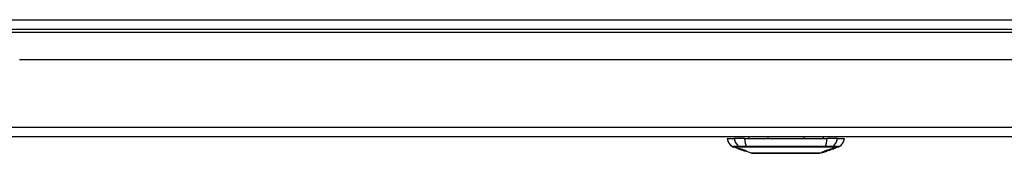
# Model space of a CAD drawing. Header units: inches. Extents: x 25 to 686, y 75 to 315.
# Tile 11 of 256: x 50.47 to 60.7, y 74.87 to 76.26. Entities that reach past the tile are written whole.
import ezdxf

# ---------------------------------------------------------------- set-up
doc = ezdxf.new("R2010")
doc.units = ezdxf.units.IN
doc.header["$MEASUREMENT"] = 0
doc.layers.add('Visible Edges(ANSI)', color=7, linetype='Continuous', lineweight=25)
doc.layers.add('Visible Tangent Edges(ANSI)', color=7, linetype='Continuous', lineweight=25)

msp = doc.modelspace()

# ---------------------------------------------------------------- linework, layer by layer
at = {"layer": 'Visible Edges(ANSI)'}
for p, q in [((25.529, 76.165), (91.331, 76.165)), ((66.387, 75.846), (50.472, 75.846)), ((91.232, 75.046), (25.627, 75.046)), ((57.82, 75.03), (57.892, 75.03)), ((58.001, 75.03), (57.892, 75.03)), ((58.001, 75.03), (58.859, 75.03)), ((58.042, 75.046), (58.042, 75.03)), ((58.242, 75.046), (58.242, 75.03)), ((58.618, 75.046), (58.618, 75.03)), ((58.818, 75.046), (58.818, 75.03)), ((58.967, 75.03), (58.859, 75.03)), ((58.967, 75.03), (59.04, 75.03)), ((57.941, 74.921), (57.879, 74.943)), ((57.941, 74.921), (57.949, 74.919)), ((57.942, 74.922), (57.942, 74.923)), ((57.949, 74.919), (57.95, 74.918)), ((57.985, 74.906), (57.95, 74.918)), ((57.955, 74.92), (57.955, 74.921)), ((57.962, 74.916), (57.962, 74.916)), ((57.979, 74.913), (57.979, 74.914)), ((57.985, 74.906), (57.995, 74.903)), ((58.073, 74.875), (57.995, 74.903)), ((58.002, 74.901), (58.002, 74.902)), ((58.016, 74.9), (58.016, 74.901)), ((58.803, 74.881), (58.787, 74.875)), ((58.825, 74.889), (58.825, 74.889)), ((58.838, 74.893), (58.835, 74.892)), ((58.835, 74.892), (58.835, 74.892)), ((58.839, 74.896), (58.839, 74.902)), ((58.846, 74.897), (58.846, 74.904)), ((58.852, 74.898), (58.848, 74.897)), ((58.852, 74.9), (58.852, 74.906)), ((58.859, 74.9), (58.854, 74.899)), ((58.861, 74.901), (58.861, 74.901)), ((58.863, 74.902), (58.863, 74.903)), ((58.863, 74.902), (58.863, 74.902)), ((58.871, 74.912), (58.871, 74.906)), ((58.875, 74.908), (58.875, 74.913)), ((58.875, 74.907), (58.875, 74.907)), ((58.897, 74.914), (58.887, 74.91)), ((58.892, 74.912), (58.892, 74.912)), ((58.892, 74.912), (58.892, 74.912)), ((58.908, 74.924), (58.908, 74.919)), ((58.912, 74.92), (58.912, 74.925)), ((58.921, 74.922), (58.921, 74.923)), ((58.942, 74.931), (58.942, 74.935)), ((58.98, 74.943), (58.945, 74.931)), ((58.945, 74.935), (58.945, 74.931)), ((58.945, 74.931), (58.945, 74.931))]:
    msp.add_line(p, q, dxfattribs=at)
at = {"layer": 'Visible Edges(ANSI)', "flags": 128}
for points in [[(57.933, 74.925), (57.934, 74.925), (57.935, 74.925), (57.936, 74.924), (57.937, 74.924), (57.939, 74.924), (57.94, 74.923), (57.941, 74.923), (57.942, 74.923), (57.943, 74.922), (57.945, 74.922), (57.946, 74.921), (57.948, 74.921), (57.949, 74.92), (57.951, 74.92), (57.952, 74.919), (57.953, 74.919), (57.954, 74.919), (57.956, 74.918), (57.957, 74.918), (57.958, 74.917), (57.959, 74.917), (57.96, 74.917), (57.962, 74.916), (57.963, 74.916)], [(57.952, 74.918), (57.95, 74.918), (57.949, 74.919), (57.948, 74.919), (57.947, 74.92), (57.946, 74.92), (57.945, 74.92), (57.944, 74.921), (57.943, 74.921), (57.942, 74.921), (57.941, 74.922), (57.94, 74.922), (57.939, 74.922), (57.938, 74.923), (57.937, 74.923), (57.936, 74.923), (57.936, 74.924), (57.935, 74.924), (57.934, 74.924), (57.934, 74.924), (57.933, 74.925), (57.933, 74.925), (57.933, 74.925), (57.933, 74.925), (57.933, 74.925)], [(57.962, 74.916), (57.961, 74.916), (57.96, 74.916), (57.959, 74.917), (57.957, 74.917), (57.956, 74.918), (57.955, 74.918), (57.954, 74.918), (57.953, 74.919), (57.951, 74.919), (57.95, 74.92), (57.949, 74.92), (57.948, 74.92), (57.947, 74.92), (57.947, 74.921), (57.946, 74.921), (57.945, 74.921), (57.945, 74.921), (57.944, 74.921), (57.944, 74.922), (57.943, 74.922), (57.943, 74.922), (57.943, 74.922), (57.942, 74.922), (57.942, 74.922)], [(57.942, 74.922), (57.942, 74.922), (57.942, 74.922), (57.942, 74.922), (57.942, 74.922), (57.942, 74.922), (57.942, 74.922), (57.942, 74.922), (57.942, 74.922), (57.943, 74.921), (57.943, 74.921), (57.943, 74.921), (57.944, 74.921), (57.945, 74.921), (57.945, 74.92), (57.946, 74.92), (57.947, 74.92), (57.947, 74.92), (57.948, 74.919), (57.949, 74.919), (57.949, 74.919), (57.95, 74.919), (57.951, 74.918), (57.951, 74.918), (57.952, 74.918)], [(57.961, 74.917), (57.96, 74.917), (57.959, 74.917), (57.958, 74.918), (57.957, 74.918), (57.956, 74.918), (57.955, 74.919), (57.954, 74.919), (57.954, 74.919), (57.953, 74.92), (57.952, 74.92), (57.951, 74.92), (57.95, 74.921), (57.949, 74.921), (57.948, 74.922), (57.947, 74.922), (57.947, 74.922), (57.946, 74.923), (57.946, 74.923), (57.946, 74.923), (57.946, 74.923), (57.946, 74.923), (57.947, 74.923), (57.947, 74.923), (57.948, 74.923)], [(57.948, 74.923), (57.948, 74.923), (57.949, 74.922), (57.95, 74.922), (57.952, 74.922), (57.953, 74.922), (57.954, 74.921), (57.956, 74.921), (57.957, 74.921), (57.959, 74.92), (57.96, 74.92), (57.962, 74.919), (57.964, 74.919), (57.966, 74.918), (57.967, 74.918), (57.969, 74.917), (57.97, 74.917), (57.972, 74.916), (57.973, 74.916), (57.974, 74.916), (57.976, 74.915), (57.977, 74.915), (57.978, 74.914), (57.979, 74.914), (57.981, 74.913)], [(57.952, 74.918), (57.953, 74.918), (57.953, 74.917), (57.954, 74.917), (57.955, 74.917), (57.956, 74.917), (57.956, 74.917), (57.957, 74.916), (57.958, 74.916), (57.958, 74.916), (57.959, 74.916), (57.959, 74.916), (57.96, 74.915), (57.96, 74.915), (57.96, 74.915), (57.961, 74.915), (57.961, 74.915), (57.962, 74.915), (57.962, 74.915), (57.962, 74.915), (57.963, 74.914), (57.963, 74.914), (57.963, 74.914), (57.964, 74.914), (57.964, 74.914)], [(57.972, 74.911), (57.971, 74.911), (57.97, 74.912), (57.969, 74.912), (57.968, 74.912), (57.967, 74.913), (57.966, 74.913), (57.965, 74.913), (57.964, 74.914), (57.963, 74.914), (57.962, 74.914), (57.961, 74.915), (57.961, 74.915), (57.96, 74.915), (57.959, 74.915), (57.958, 74.916), (57.958, 74.916), (57.957, 74.916), (57.956, 74.916), (57.955, 74.917), (57.955, 74.917), (57.954, 74.917), (57.953, 74.917), (57.952, 74.918), (57.952, 74.918)], [(57.956, 74.92), (57.956, 74.92), (57.955, 74.92), (57.955, 74.92), (57.955, 74.92), (57.955, 74.92), (57.955, 74.92), (57.955, 74.92), (57.955, 74.919), (57.956, 74.919), (57.956, 74.919), (57.956, 74.919), (57.957, 74.919), (57.957, 74.919), (57.958, 74.918), (57.959, 74.918), (57.959, 74.918), (57.96, 74.918), (57.96, 74.918), (57.961, 74.917), (57.961, 74.917), (57.962, 74.917), (57.962, 74.917), (57.963, 74.917), (57.963, 74.916)], [(57.979, 74.913), (57.978, 74.914), (57.977, 74.914), (57.977, 74.914), (57.976, 74.914), (57.975, 74.915), (57.974, 74.915), (57.974, 74.915), (57.973, 74.915), (57.972, 74.916), (57.972, 74.916), (57.971, 74.916), (57.97, 74.916), (57.969, 74.916), (57.969, 74.917), (57.968, 74.917), (57.966, 74.917), (57.965, 74.918), (57.964, 74.918), (57.962, 74.918), (57.961, 74.919), (57.959, 74.919), (57.958, 74.919), (57.957, 74.92), (57.956, 74.92)], [(57.983, 74.91), (57.982, 74.91), (57.981, 74.91), (57.98, 74.911), (57.979, 74.911), (57.978, 74.911), (57.977, 74.912), (57.976, 74.912), (57.974, 74.912), (57.973, 74.913), (57.972, 74.913), (57.971, 74.913), (57.971, 74.913), (57.97, 74.914), (57.969, 74.914), (57.968, 74.914), (57.967, 74.915), (57.967, 74.915), (57.966, 74.915), (57.965, 74.915), (57.964, 74.916), (57.964, 74.916), (57.963, 74.916), (57.962, 74.916), (57.961, 74.917)], [(57.963, 74.916), (57.963, 74.916), (57.963, 74.916), (57.963, 74.916), (57.963, 74.916), (57.963, 74.916), (57.963, 74.916), (57.963, 74.916), (57.963, 74.916), (57.963, 74.916), (57.963, 74.916), (57.963, 74.916), (57.963, 74.916), (57.963, 74.916), (57.963, 74.916), (57.962, 74.916), (57.962, 74.916), (57.962, 74.916), (57.962, 74.916), (57.962, 74.916), (57.962, 74.916), (57.962, 74.916), (57.962, 74.916), (57.962, 74.916), (57.962, 74.916)], [(57.963, 74.916), (57.964, 74.916), (57.965, 74.916), (57.965, 74.916), (57.966, 74.915), (57.967, 74.915), (57.968, 74.915), (57.968, 74.915), (57.969, 74.914), (57.97, 74.914), (57.97, 74.914), (57.971, 74.914), (57.971, 74.914), (57.972, 74.914), (57.972, 74.914), (57.973, 74.913), (57.973, 74.913), (57.973, 74.913), (57.974, 74.913), (57.974, 74.913), (57.974, 74.913), (57.975, 74.913), (57.975, 74.913), (57.976, 74.913), (57.976, 74.912)], [(57.964, 74.914), (57.964, 74.914), (57.965, 74.914), (57.965, 74.914), (57.965, 74.914), (57.966, 74.913), (57.966, 74.913), (57.967, 74.913), (57.967, 74.913), (57.968, 74.913), (57.968, 74.913), (57.969, 74.913), (57.969, 74.913), (57.97, 74.912), (57.97, 74.912), (57.971, 74.912), (57.971, 74.912), (57.972, 74.912), (57.972, 74.912), (57.973, 74.912), (57.974, 74.911), (57.974, 74.911), (57.975, 74.911), (57.975, 74.911), (57.976, 74.911)], [(57.986, 74.907), (57.985, 74.907), (57.985, 74.908), (57.984, 74.908), (57.983, 74.908), (57.983, 74.908), (57.982, 74.908), (57.981, 74.908), (57.981, 74.909), (57.98, 74.909), (57.98, 74.909), (57.979, 74.909), (57.979, 74.909), (57.978, 74.909), (57.978, 74.909), (57.977, 74.91), (57.977, 74.91), (57.976, 74.91), (57.976, 74.91), (57.975, 74.91), (57.974, 74.91), (57.974, 74.911), (57.973, 74.911), (57.972, 74.911), (57.972, 74.911)], [(57.976, 74.912), (57.976, 74.912), (57.977, 74.912), (57.977, 74.912), (57.978, 74.912), (57.978, 74.912), (57.979, 74.912), (57.98, 74.912), (57.98, 74.911), (57.981, 74.911), (57.982, 74.911), (57.982, 74.911), (57.983, 74.911), (57.984, 74.911), (57.984, 74.91), (57.985, 74.91), (57.986, 74.91), (57.987, 74.91), (57.987, 74.91), (57.988, 74.91), (57.989, 74.909), (57.989, 74.909), (57.99, 74.909), (57.991, 74.909), (57.992, 74.909)], [(57.976, 74.911), (57.977, 74.91), (57.977, 74.91), (57.978, 74.91), (57.979, 74.91), (57.98, 74.91), (57.981, 74.909), (57.982, 74.909), (57.983, 74.909), (57.984, 74.908), (57.984, 74.908), (57.985, 74.908), (57.986, 74.908), (57.987, 74.907), (57.987, 74.907), (57.988, 74.907), (57.989, 74.907), (57.989, 74.907), (57.99, 74.906), (57.99, 74.906), (57.991, 74.906), (57.992, 74.906), (57.992, 74.906), (57.993, 74.905), (57.994, 74.905)], [(57.981, 74.913), (57.981, 74.913), (57.981, 74.913), (57.981, 74.913), (57.98, 74.913), (57.98, 74.913), (57.98, 74.913), (57.98, 74.913), (57.98, 74.913), (57.98, 74.913), (57.98, 74.913), (57.98, 74.913), (57.98, 74.913), (57.98, 74.913), (57.98, 74.913), (57.98, 74.913), (57.98, 74.913), (57.979, 74.913), (57.979, 74.913), (57.979, 74.913), (57.979, 74.913), (57.979, 74.913), (57.979, 74.913), (57.979, 74.913), (57.979, 74.913)], [(58.001, 74.905), (58, 74.906), (58, 74.906), (57.999, 74.906), (57.998, 74.906), (57.997, 74.906), (57.996, 74.907), (57.995, 74.907), (57.995, 74.907), (57.994, 74.907), (57.993, 74.907), (57.993, 74.907), (57.992, 74.908), (57.991, 74.908), (57.991, 74.908), (57.99, 74.908), (57.989, 74.908), (57.989, 74.908), (57.988, 74.908), (57.987, 74.909), (57.986, 74.909), (57.985, 74.909), (57.984, 74.909), (57.983, 74.91), (57.983, 74.91)], [(58.01, 74.898), (58.01, 74.898), (58.01, 74.898), (58.01, 74.898), (58.009, 74.898), (58.009, 74.899), (58.008, 74.899), (58.008, 74.899), (58.007, 74.899), (58.006, 74.899), (58.006, 74.899), (58.005, 74.9), (58.003, 74.9), (58.002, 74.901), (58, 74.901), (57.999, 74.902), (57.997, 74.902), (57.995, 74.903), (57.994, 74.903), (57.992, 74.904), (57.991, 74.904), (57.989, 74.905), (57.987, 74.905), (57.986, 74.906), (57.984, 74.907)], [(57.984, 74.907), (57.984, 74.907), (57.984, 74.907), (57.984, 74.907), (57.984, 74.907), (57.984, 74.907), (57.984, 74.907), (57.984, 74.907), (57.984, 74.907), (57.985, 74.907), (57.985, 74.907), (57.985, 74.907), (57.985, 74.907), (57.985, 74.907), (57.985, 74.907), (57.985, 74.907), (57.985, 74.907), (57.985, 74.907), (57.985, 74.907), (57.985, 74.907), (57.985, 74.907), (57.985, 74.907), (57.985, 74.907), (57.985, 74.907), (57.985, 74.907)], [(57.985, 74.907), (57.987, 74.906), (57.988, 74.905), (57.99, 74.905), (57.991, 74.904), (57.993, 74.904), (57.994, 74.903), (57.996, 74.903), (57.997, 74.903), (57.997, 74.902), (57.998, 74.902), (57.998, 74.902), (57.999, 74.902), (57.999, 74.902), (57.999, 74.902), (58, 74.902), (58, 74.902), (58, 74.901), (58.001, 74.901), (58.001, 74.901), (58.001, 74.901), (58.001, 74.901), (58.001, 74.901), (58.002, 74.901), (58.002, 74.901)], [(57.985, 74.906), (57.985, 74.906), (57.985, 74.906), (57.985, 74.906), (57.985, 74.906), (57.985, 74.906), (57.985, 74.906), (57.985, 74.906), (57.985, 74.906), (57.985, 74.906), (57.985, 74.906), (57.985, 74.906), (57.985, 74.906), (57.985, 74.906), (57.985, 74.906), (57.985, 74.906), (57.985, 74.906), (57.985, 74.906), (57.985, 74.906), (57.985, 74.906), (57.985, 74.906), (57.985, 74.906), (57.985, 74.906), (57.985, 74.906), (57.985, 74.906)], [(57.993, 74.905), (57.993, 74.905), (57.992, 74.905), (57.992, 74.905), (57.992, 74.905), (57.991, 74.905), (57.991, 74.906), (57.991, 74.906), (57.99, 74.906), (57.99, 74.906), (57.99, 74.906), (57.99, 74.906), (57.989, 74.906), (57.989, 74.906), (57.989, 74.906), (57.988, 74.906), (57.988, 74.907), (57.988, 74.907), (57.988, 74.907), (57.987, 74.907), (57.987, 74.907), (57.987, 74.907), (57.986, 74.907), (57.986, 74.907), (57.986, 74.907)], [(57.992, 74.909), (57.992, 74.909), (57.993, 74.908), (57.994, 74.908), (57.995, 74.908), (57.996, 74.908), (57.997, 74.907), (57.998, 74.907), (57.999, 74.907), (58, 74.906), (58.001, 74.906), (58.002, 74.906), (58.003, 74.906), (58.003, 74.906), (58.004, 74.905), (58.005, 74.905), (58.005, 74.905), (58.006, 74.905), (58.006, 74.905), (58.007, 74.904), (58.008, 74.904), (58.008, 74.904), (58.009, 74.904), (58.01, 74.904), (58.01, 74.903)], [(58.002, 74.901), (58.002, 74.901), (58.002, 74.901), (58.002, 74.901), (58.002, 74.901), (58.002, 74.901), (58.002, 74.901), (58.002, 74.901), (58.002, 74.901), (58.002, 74.901), (58.002, 74.901), (58.002, 74.901), (58.002, 74.901), (58.002, 74.901), (58.002, 74.901), (58.002, 74.902), (58.002, 74.902), (58.001, 74.902), (58.001, 74.902), (58.001, 74.902), (58, 74.902), (57.999, 74.903), (57.997, 74.903), (57.995, 74.904), (57.993, 74.905)], [(58.023, 74.897), (58.022, 74.897), (58.022, 74.897), (58.021, 74.897), (58.021, 74.897), (58.02, 74.898), (58.019, 74.898), (58.018, 74.898), (58.017, 74.898), (58.016, 74.898), (58.015, 74.899), (58.014, 74.899), (58.012, 74.899), (58.011, 74.9), (58.009, 74.9), (58.007, 74.901), (58.005, 74.902), (58.004, 74.902), (58.002, 74.903), (58.001, 74.903), (57.999, 74.903), (57.998, 74.904), (57.996, 74.904), (57.995, 74.905), (57.994, 74.905)], [(57.994, 74.905), (57.994, 74.905), (57.994, 74.905), (57.994, 74.905), (57.994, 74.905), (57.994, 74.905), (57.994, 74.905), (57.994, 74.905), (57.994, 74.905), (57.994, 74.905), (57.994, 74.905), (57.994, 74.905), (57.994, 74.905), (57.995, 74.905), (57.995, 74.905), (57.995, 74.905), (57.995, 74.905), (57.995, 74.905), (57.995, 74.905), (57.995, 74.905), (57.995, 74.905), (57.995, 74.905), (57.995, 74.905), (57.995, 74.905), (57.995, 74.905)], [(57.994, 74.905), (57.996, 74.904), (57.998, 74.904), (58, 74.903), (58.002, 74.902), (58.003, 74.902), (58.005, 74.901), (58.006, 74.901), (58.007, 74.9), (58.007, 74.9), (58.008, 74.9), (58.008, 74.9), (58.009, 74.9), (58.009, 74.899), (58.009, 74.899), (58.01, 74.899), (58.01, 74.899), (58.01, 74.899), (58.01, 74.899), (58.011, 74.898), (58.011, 74.898), (58.011, 74.898), (58.011, 74.898), (58.011, 74.898), (58.01, 74.898)], [(57.995, 74.905), (57.997, 74.905), (57.998, 74.904), (57.999, 74.904), (58, 74.904), (58.002, 74.903), (58.003, 74.903), (58.004, 74.902), (58.005, 74.902), (58.007, 74.902), (58.008, 74.901), (58.008, 74.901), (58.009, 74.901), (58.01, 74.901), (58.01, 74.901), (58.011, 74.901), (58.011, 74.9), (58.012, 74.9), (58.012, 74.9), (58.013, 74.9), (58.013, 74.9), (58.013, 74.9), (58.014, 74.9), (58.014, 74.9), (58.014, 74.9)], [(58.008, 74.903), (58.008, 74.903), (58.008, 74.903), (58.007, 74.904), (58.007, 74.904), (58.007, 74.904), (58.006, 74.904), (58.006, 74.904), (58.006, 74.904), (58.006, 74.904), (58.005, 74.904), (58.005, 74.904), (58.005, 74.904), (58.004, 74.905), (58.004, 74.905), (58.004, 74.905), (58.003, 74.905), (58.003, 74.905), (58.003, 74.905), (58.002, 74.905), (58.002, 74.905), (58.002, 74.905), (58.002, 74.905), (58.001, 74.905), (58.001, 74.905)], [(58.014, 74.9), (58.015, 74.9), (58.015, 74.9), (58.015, 74.9), (58.015, 74.9), (58.015, 74.9), (58.015, 74.9), (58.015, 74.9), (58.016, 74.9), (58.016, 74.9), (58.016, 74.9), (58.016, 74.9), (58.016, 74.9), (58.016, 74.9), (58.016, 74.9), (58.016, 74.9), (58.015, 74.9), (58.015, 74.901), (58.015, 74.901), (58.014, 74.901), (58.013, 74.901), (58.012, 74.902), (58.011, 74.902), (58.01, 74.903), (58.008, 74.903)], [(58.01, 74.903), (58.011, 74.903), (58.012, 74.903), (58.013, 74.902), (58.014, 74.902), (58.015, 74.902), (58.016, 74.901), (58.016, 74.901), (58.017, 74.901), (58.018, 74.901), (58.019, 74.9), (58.019, 74.9), (58.02, 74.9), (58.021, 74.899), (58.022, 74.899), (58.023, 74.898), (58.024, 74.898), (58.024, 74.898), (58.024, 74.897), (58.024, 74.897), (58.024, 74.897), (58.024, 74.897), (58.024, 74.897), (58.023, 74.897), (58.023, 74.897)], [(58.075, 74.875), (58.075, 74.875), (58.076, 74.875), (58.078, 74.875), (58.081, 74.875), (58.085, 74.875), (58.09, 74.875), (58.095, 74.875), (58.102, 74.875), (58.109, 74.875), (58.117, 74.875), (58.125, 74.875), (58.134, 74.875), (58.144, 74.875), (58.155, 74.875), (58.167, 74.875), (58.178, 74.875), (58.191, 74.875), (58.204, 74.875), (58.218, 74.875), (58.232, 74.875), (58.247, 74.875), (58.262, 74.875), (58.278, 74.875), (58.294, 74.875), (58.31, 74.875), (58.327, 74.875), (58.343, 74.875), (58.36, 74.875), (58.378, 74.875), (58.395, 74.875), (58.412, 74.875), (58.43, 74.875), (58.447, 74.875), (58.465, 74.875), (58.482, 74.875), (58.499, 74.875), (58.516, 74.875), (58.533, 74.875), (58.55, 74.875), (58.566, 74.875), (58.582, 74.875), (58.598, 74.875), (58.613, 74.875), (58.627, 74.875), (58.642, 74.875), (58.655, 74.875), (58.669, 74.875), (58.681, 74.875), (58.693, 74.875), (58.704, 74.875), (58.715, 74.875), (58.725, 74.875), (58.734, 74.875), (58.743, 74.875), (58.751, 74.875), (58.758, 74.875), (58.764, 74.875), (58.77, 74.875), (58.774, 74.875), (58.778, 74.875), (58.781, 74.875), (58.783, 74.875), (58.785, 74.875), (58.785, 74.875)], [(58.846, 74.897), (58.845, 74.896), (58.843, 74.896), (58.841, 74.895), (58.839, 74.895), (58.837, 74.894), (58.835, 74.894), (58.834, 74.893), (58.832, 74.893), (58.83, 74.892), (58.828, 74.892), (58.826, 74.891), (58.824, 74.89), (58.822, 74.89), (58.821, 74.889), (58.819, 74.889), (58.817, 74.888), (58.815, 74.888), (58.813, 74.887), (58.811, 74.887), (58.81, 74.887), (58.808, 74.886), (58.806, 74.886), (58.804, 74.885), (58.802, 74.885)], [(58.802, 74.885), (58.804, 74.885), (58.805, 74.886), (58.807, 74.886), (58.808, 74.886), (58.81, 74.887), (58.811, 74.887), (58.813, 74.888), (58.814, 74.888), (58.816, 74.889), (58.817, 74.889), (58.819, 74.89), (58.82, 74.89), (58.822, 74.89), (58.824, 74.891), (58.825, 74.891), (58.827, 74.892), (58.828, 74.892), (58.83, 74.893), (58.831, 74.893), (58.833, 74.894), (58.834, 74.894), (58.836, 74.895), (58.837, 74.895), (58.839, 74.896)], [(58.803, 74.881), (58.804, 74.881), (58.804, 74.881), (58.804, 74.881), (58.804, 74.881), (58.804, 74.881), (58.804, 74.881), (58.805, 74.881), (58.805, 74.882), (58.805, 74.882), (58.805, 74.882), (58.805, 74.882), (58.806, 74.882), (58.806, 74.882), (58.806, 74.882), (58.806, 74.882), (58.807, 74.882), (58.807, 74.882), (58.807, 74.882), (58.807, 74.882), (58.808, 74.882), (58.808, 74.883), (58.808, 74.883), (58.808, 74.883), (58.809, 74.883)], [(58.809, 74.883), (58.809, 74.883), (58.809, 74.883), (58.81, 74.883), (58.81, 74.883), (58.81, 74.883), (58.811, 74.884), (58.811, 74.884), (58.811, 74.884), (58.812, 74.884), (58.812, 74.884), (58.812, 74.884), (58.813, 74.884), (58.813, 74.884), (58.813, 74.885), (58.814, 74.885), (58.814, 74.885), (58.815, 74.885), (58.815, 74.885), (58.815, 74.885), (58.816, 74.885), (58.816, 74.886), (58.817, 74.886), (58.817, 74.886), (58.817, 74.886)], [(58.815, 74.885), (58.815, 74.885), (58.815, 74.885), (58.814, 74.885), (58.814, 74.885), (58.814, 74.885), (58.814, 74.885), (58.814, 74.885), (58.814, 74.885), (58.813, 74.885), (58.813, 74.885), (58.813, 74.884), (58.813, 74.884), (58.813, 74.884), (58.813, 74.884), (58.813, 74.884), (58.813, 74.884), (58.813, 74.884), (58.812, 74.884), (58.812, 74.884), (58.812, 74.884), (58.812, 74.884), (58.812, 74.884), (58.812, 74.884), (58.812, 74.884)], [(58.825, 74.889), (58.825, 74.889), (58.824, 74.888), (58.824, 74.888), (58.823, 74.888), (58.823, 74.888), (58.823, 74.888), (58.822, 74.888), (58.822, 74.887), (58.821, 74.887), (58.821, 74.887), (58.82, 74.887), (58.82, 74.887), (58.819, 74.887), (58.819, 74.886), (58.818, 74.886), (58.818, 74.886), (58.818, 74.886), (58.817, 74.886), (58.817, 74.886), (58.816, 74.886), (58.816, 74.885), (58.816, 74.885), (58.815, 74.885), (58.815, 74.885)], [(58.863, 74.902), (58.861, 74.902), (58.86, 74.901), (58.858, 74.9), (58.856, 74.9), (58.854, 74.899), (58.852, 74.898), (58.85, 74.898), (58.848, 74.897), (58.846, 74.896), (58.844, 74.896), (58.842, 74.895), (58.841, 74.894), (58.839, 74.894), (58.837, 74.893), (58.835, 74.893), (58.833, 74.892), (58.831, 74.891), (58.829, 74.891), (58.827, 74.89), (58.825, 74.889), (58.823, 74.889), (58.821, 74.888), (58.819, 74.888), (58.817, 74.887)], [(58.817, 74.887), (58.819, 74.887), (58.82, 74.888), (58.821, 74.888), (58.822, 74.889), (58.823, 74.889), (58.825, 74.889), (58.826, 74.89), (58.827, 74.89), (58.828, 74.891), (58.829, 74.891), (58.831, 74.892), (58.832, 74.892), (58.833, 74.892), (58.834, 74.893), (58.836, 74.893), (58.837, 74.894), (58.838, 74.894), (58.839, 74.894), (58.84, 74.895), (58.842, 74.895), (58.843, 74.896), (58.844, 74.896), (58.845, 74.897), (58.846, 74.897)], [(58.817, 74.886), (58.819, 74.886), (58.82, 74.887), (58.821, 74.887), (58.822, 74.888), (58.824, 74.888), (58.825, 74.889), (58.826, 74.889), (58.827, 74.889), (58.828, 74.89), (58.829, 74.89), (58.83, 74.89), (58.831, 74.891), (58.831, 74.891), (58.832, 74.891), (58.833, 74.891), (58.834, 74.892), (58.835, 74.892), (58.835, 74.892), (58.836, 74.893), (58.837, 74.893), (58.838, 74.893), (58.838, 74.893), (58.839, 74.894), (58.84, 74.894)], [(58.842, 74.895), (58.842, 74.894), (58.842, 74.894), (58.841, 74.894), (58.841, 74.894), (58.841, 74.894), (58.841, 74.894), (58.841, 74.894), (58.841, 74.894), (58.841, 74.894), (58.84, 74.894), (58.84, 74.894), (58.84, 74.894), (58.84, 74.894), (58.84, 74.894), (58.84, 74.894), (58.839, 74.894), (58.839, 74.894), (58.839, 74.894), (58.839, 74.893), (58.839, 74.893), (58.839, 74.893), (58.838, 74.893), (58.838, 74.893), (58.838, 74.893)], [(58.839, 74.902), (58.84, 74.903), (58.841, 74.903), (58.843, 74.903), (58.844, 74.904), (58.846, 74.904), (58.847, 74.905), (58.848, 74.905), (58.85, 74.905), (58.851, 74.906), (58.852, 74.906), (58.854, 74.907), (58.855, 74.907), (58.856, 74.907), (58.858, 74.908), (58.859, 74.908), (58.86, 74.909), (58.862, 74.909), (58.863, 74.91), (58.865, 74.91), (58.866, 74.91), (58.867, 74.911), (58.869, 74.911), (58.87, 74.912), (58.871, 74.912)], [(58.84, 74.894), (58.84, 74.894), (58.841, 74.894), (58.841, 74.894), (58.842, 74.894), (58.842, 74.895), (58.842, 74.895), (58.843, 74.895), (58.843, 74.895), (58.844, 74.895), (58.844, 74.895), (58.844, 74.895), (58.845, 74.896), (58.845, 74.896), (58.846, 74.896), (58.846, 74.896), (58.846, 74.896), (58.847, 74.896), (58.847, 74.896), (58.847, 74.896), (58.848, 74.897), (58.848, 74.897), (58.848, 74.897), (58.849, 74.897), (58.849, 74.897)], [(58.845, 74.896), (58.845, 74.896), (58.845, 74.895), (58.845, 74.895), (58.844, 74.895), (58.844, 74.895), (58.844, 74.895), (58.844, 74.895), (58.844, 74.895), (58.844, 74.895), (58.844, 74.895), (58.844, 74.895), (58.844, 74.895), (58.843, 74.895), (58.843, 74.895), (58.843, 74.895), (58.843, 74.895), (58.843, 74.895), (58.843, 74.895), (58.843, 74.895), (58.842, 74.895), (58.842, 74.895), (58.842, 74.895), (58.842, 74.895), (58.842, 74.895)], [(58.846, 74.896), (58.846, 74.896), (58.846, 74.896), (58.846, 74.896), (58.846, 74.896), (58.846, 74.896), (58.846, 74.896), (58.846, 74.896), (58.846, 74.896), (58.846, 74.896), (58.845, 74.896), (58.845, 74.896), (58.845, 74.896), (58.845, 74.896), (58.845, 74.896), (58.845, 74.896), (58.845, 74.896), (58.845, 74.896), (58.845, 74.896), (58.845, 74.896), (58.845, 74.896), (58.845, 74.896), (58.845, 74.896), (58.845, 74.896), (58.845, 74.896)], [(58.848, 74.897), (58.849, 74.897), (58.85, 74.897), (58.85, 74.897), (58.851, 74.898), (58.851, 74.898), (58.852, 74.898), (58.853, 74.898), (58.853, 74.899), (58.854, 74.899), (58.854, 74.899), (58.855, 74.899), (58.856, 74.899), (58.856, 74.9), (58.857, 74.9), (58.858, 74.9), (58.858, 74.9), (58.859, 74.901), (58.859, 74.901), (58.86, 74.901), (58.861, 74.901), (58.861, 74.901), (58.862, 74.902), (58.862, 74.902), (58.863, 74.902)], [(58.849, 74.897), (58.849, 74.897), (58.849, 74.897), (58.85, 74.897), (58.85, 74.897), (58.85, 74.897), (58.85, 74.898), (58.851, 74.898), (58.851, 74.898), (58.851, 74.898), (58.851, 74.898), (58.852, 74.898), (58.852, 74.898), (58.852, 74.898), (58.852, 74.898), (58.852, 74.898), (58.853, 74.898), (58.853, 74.898), (58.853, 74.898), (58.853, 74.898), (58.853, 74.899), (58.854, 74.899), (58.854, 74.899), (58.854, 74.899), (58.854, 74.899)], [(58.852, 74.9), (58.853, 74.9), (58.855, 74.901), (58.857, 74.901), (58.858, 74.902), (58.86, 74.902), (58.862, 74.903), (58.863, 74.903), (58.865, 74.904), (58.867, 74.904), (58.868, 74.905), (58.87, 74.906), (58.872, 74.906), (58.874, 74.907), (58.875, 74.907), (58.877, 74.908), (58.879, 74.908), (58.88, 74.909), (58.882, 74.909), (58.884, 74.91), (58.885, 74.91), (58.887, 74.911), (58.889, 74.912), (58.89, 74.912), (58.892, 74.913)], [(58.871, 74.906), (58.87, 74.906), (58.87, 74.906), (58.869, 74.905), (58.868, 74.905), (58.867, 74.905), (58.866, 74.905), (58.866, 74.904), (58.865, 74.904), (58.864, 74.904), (58.863, 74.903), (58.862, 74.903), (58.861, 74.903), (58.861, 74.903), (58.86, 74.902), (58.859, 74.902), (58.858, 74.902), (58.857, 74.902), (58.857, 74.901), (58.856, 74.901), (58.855, 74.901), (58.854, 74.9), (58.853, 74.9), (58.852, 74.9), (58.852, 74.9)], [(58.859, 74.9), (58.859, 74.9), (58.858, 74.9), (58.858, 74.9), (58.858, 74.9), (58.858, 74.9), (58.857, 74.9), (58.857, 74.9), (58.857, 74.9), (58.857, 74.9), (58.856, 74.9), (58.856, 74.899), (58.856, 74.899), (58.855, 74.899), (58.855, 74.899), (58.855, 74.899), (58.855, 74.899), (58.854, 74.899), (58.854, 74.899), (58.854, 74.899), (58.853, 74.899), (58.853, 74.898), (58.853, 74.898), (58.852, 74.898), (58.852, 74.898)], [(58.861, 74.901), (58.861, 74.901), (58.861, 74.901), (58.861, 74.901), (58.861, 74.901), (58.861, 74.901), (58.861, 74.901), (58.861, 74.901), (58.861, 74.901), (58.861, 74.901), (58.861, 74.901), (58.861, 74.901), (58.861, 74.901), (58.861, 74.901), (58.86, 74.901), (58.86, 74.901), (58.86, 74.901), (58.86, 74.901), (58.86, 74.901), (58.86, 74.901), (58.86, 74.901), (58.859, 74.901), (58.859, 74.901), (58.859, 74.9), (58.859, 74.9)], [(58.892, 74.912), (58.891, 74.912), (58.889, 74.911), (58.888, 74.911), (58.887, 74.91), (58.885, 74.91), (58.884, 74.909), (58.883, 74.909), (58.882, 74.908), (58.88, 74.908), (58.879, 74.908), (58.878, 74.907), (58.877, 74.907), (58.875, 74.906), (58.874, 74.906), (58.873, 74.905), (58.871, 74.905), (58.87, 74.904), (58.869, 74.904), (58.868, 74.904), (58.866, 74.903), (58.865, 74.903), (58.864, 74.902), (58.863, 74.902), (58.861, 74.901)], [(58.875, 74.913), (58.877, 74.914), (58.878, 74.914), (58.879, 74.915), (58.881, 74.915), (58.882, 74.915), (58.884, 74.916), (58.885, 74.916), (58.886, 74.917), (58.888, 74.917), (58.889, 74.918), (58.89, 74.918), (58.892, 74.918), (58.893, 74.919), (58.894, 74.919), (58.896, 74.92), (58.897, 74.92), (58.899, 74.921), (58.9, 74.921), (58.901, 74.921), (58.903, 74.922), (58.904, 74.922), (58.905, 74.923), (58.907, 74.923), (58.908, 74.924)], [(58.908, 74.919), (58.907, 74.918), (58.905, 74.918), (58.904, 74.917), (58.903, 74.917), (58.901, 74.916), (58.9, 74.916), (58.899, 74.916), (58.897, 74.915), (58.896, 74.915), (58.894, 74.914), (58.893, 74.914), (58.892, 74.913), (58.89, 74.913), (58.889, 74.912), (58.888, 74.912), (58.886, 74.911), (58.885, 74.911), (58.884, 74.91), (58.882, 74.91), (58.881, 74.91), (58.879, 74.909), (58.878, 74.909), (58.877, 74.908), (58.875, 74.908)], [(58.892, 74.913), (58.891, 74.912), (58.891, 74.912), (58.89, 74.912), (58.889, 74.912), (58.889, 74.912), (58.888, 74.911), (58.887, 74.911), (58.886, 74.911), (58.886, 74.911), (58.885, 74.91), (58.884, 74.91), (58.884, 74.91), (58.883, 74.91), (58.882, 74.909), (58.882, 74.909), (58.881, 74.909), (58.88, 74.909), (58.88, 74.908), (58.879, 74.908), (58.878, 74.908), (58.877, 74.908), (58.877, 74.907), (58.876, 74.907), (58.875, 74.907)], [(58.875, 74.907), (58.876, 74.907), (58.877, 74.907), (58.877, 74.908), (58.878, 74.908), (58.879, 74.908), (58.88, 74.908), (58.88, 74.909), (58.881, 74.909), (58.882, 74.909), (58.882, 74.909), (58.883, 74.909), (58.884, 74.91), (58.884, 74.91), (58.885, 74.91), (58.886, 74.91), (58.886, 74.911), (58.887, 74.911), (58.888, 74.911), (58.889, 74.911), (58.889, 74.912), (58.89, 74.912), (58.891, 74.912), (58.891, 74.912), (58.892, 74.912)], [(58.892, 74.912), (58.894, 74.913), (58.896, 74.914), (58.898, 74.915), (58.9, 74.915), (58.902, 74.916), (58.904, 74.917), (58.906, 74.917), (58.908, 74.918), (58.91, 74.919), (58.912, 74.92), (58.914, 74.92), (58.916, 74.921), (58.918, 74.922), (58.92, 74.923), (58.922, 74.923), (58.924, 74.924), (58.926, 74.925), (58.929, 74.926), (58.931, 74.926), (58.933, 74.927), (58.935, 74.928), (58.938, 74.929), (58.94, 74.93), (58.942, 74.931)], [(58.926, 74.924), (58.924, 74.923), (58.923, 74.923), (58.922, 74.922), (58.92, 74.922), (58.919, 74.921), (58.917, 74.921), (58.916, 74.92), (58.915, 74.92), (58.913, 74.919), (58.912, 74.919), (58.91, 74.918), (58.909, 74.918), (58.907, 74.917), (58.906, 74.917), (58.905, 74.916), (58.903, 74.916), (58.902, 74.915), (58.9, 74.915), (58.899, 74.914), (58.898, 74.914), (58.896, 74.914), (58.895, 74.913), (58.893, 74.913), (58.892, 74.912)], [(58.912, 74.925), (58.913, 74.925), (58.915, 74.926), (58.916, 74.926), (58.918, 74.927), (58.919, 74.927), (58.92, 74.928), (58.922, 74.928), (58.923, 74.928), (58.924, 74.929), (58.926, 74.929), (58.927, 74.93), (58.928, 74.93), (58.93, 74.931), (58.931, 74.931), (58.933, 74.931), (58.934, 74.932), (58.935, 74.932), (58.937, 74.933), (58.938, 74.933), (58.939, 74.934), (58.941, 74.934), (58.942, 74.935), (58.943, 74.935), (58.945, 74.935)], [(58.942, 74.931), (58.941, 74.93), (58.94, 74.93), (58.939, 74.929), (58.937, 74.929), (58.936, 74.929), (58.935, 74.928), (58.934, 74.928), (58.932, 74.927), (58.931, 74.927), (58.93, 74.926), (58.929, 74.926), (58.927, 74.925), (58.926, 74.925), (58.925, 74.925), (58.924, 74.924), (58.922, 74.924), (58.921, 74.923), (58.92, 74.923), (58.918, 74.922), (58.917, 74.922), (58.916, 74.922), (58.915, 74.921), (58.913, 74.921), (58.912, 74.92)], [(58.921, 74.922), (58.922, 74.923), (58.923, 74.923), (58.924, 74.923), (58.925, 74.924), (58.926, 74.924), (58.927, 74.924), (58.928, 74.925), (58.929, 74.925), (58.93, 74.925), (58.931, 74.926), (58.932, 74.926), (58.933, 74.926), (58.934, 74.927), (58.935, 74.927), (58.936, 74.927), (58.937, 74.928), (58.938, 74.928), (58.939, 74.928), (58.94, 74.929), (58.941, 74.929), (58.942, 74.929), (58.943, 74.93), (58.944, 74.93), (58.945, 74.931)], [(58.945, 74.931), (58.944, 74.93), (58.943, 74.93), (58.942, 74.93), (58.941, 74.929), (58.94, 74.929), (58.939, 74.929), (58.938, 74.928), (58.937, 74.928), (58.936, 74.928), (58.935, 74.927), (58.934, 74.927), (58.933, 74.926), (58.932, 74.926), (58.931, 74.926), (58.93, 74.925), (58.929, 74.925), (58.928, 74.925), (58.927, 74.924), (58.926, 74.924), (58.925, 74.924), (58.924, 74.923), (58.923, 74.923), (58.922, 74.923), (58.921, 74.922)]]:
    msp.add_lwpolyline(points, dxfattribs=at)
at = {"layer": 'Visible Edges(ANSI)'}
for centre, radius, start, end in [((57.937, 75.046), 0.118, 187.9413, 240.1831), ((58.923, 75.046), 0.118, 299.8169, 352.0587), ((57.883, 74.952), 0.00984, 240.1831, 250.71), ((58.075, 74.88), 0.00492, 250.71, 269.8269), ((58.785, 74.88), 0.00492, 270.1731, 289.29), ((58.977, 74.952), 0.00984, 289.29, 299.8169)]:
    msp.add_arc(centre, radius, start, end, dxfattribs=at)
at = {"layer": 'Visible Tangent Edges(ANSI)'}
for p, q in [((25.529, 76.264), (90.564, 76.264)), ((49.659, 76.134), (67.2, 76.134)), ((25.627, 75.145), (91.232, 75.145)), ((57.942, 74.922), (57.942, 74.923)), ((57.949, 74.943), (57.949, 74.943)), ((57.952, 74.918), (57.952, 74.918)), ((57.956, 74.92), (57.956, 74.921)), ((57.961, 74.917), (57.961, 74.917)), ((57.972, 74.911), (57.972, 74.912)), ((57.983, 74.91), (57.983, 74.911)), ((57.986, 74.907), (57.986, 74.908)), ((57.993, 74.905), (57.993, 74.905)), ((58.001, 74.905), (58.001, 74.906)), ((58.008, 74.903), (58.008, 74.904)), ((58.01, 74.898), (58.01, 74.899)), ((58.021, 74.943), (58.022, 74.943)), ((58.023, 74.897), (58.023, 74.898)), ((58.815, 74.885), (58.815, 74.885)), ((58.838, 74.943), (58.839, 74.943)), ((58.838, 74.893), (58.838, 74.893)), ((58.842, 74.895), (58.842, 74.895)), ((58.845, 74.896), (58.845, 74.896)), ((58.852, 74.898), (58.852, 74.898)), ((58.859, 74.9), (58.859, 74.901)), ((58.892, 74.912), (58.892, 74.912)), ((58.91, 74.943), (58.911, 74.943))]:
    msp.add_line(p, q, dxfattribs=at)
at = {"layer": 'Visible Tangent Edges(ANSI)', "flags": 128}
for points in [[(57.947, 74.944), (57.941, 74.944), (57.936, 74.944), (57.931, 74.944), (57.926, 74.944), (57.921, 74.944), (57.917, 74.944), (57.913, 74.944), (57.909, 74.944), (57.905, 74.944), (57.902, 74.944), (57.898, 74.944), (57.895, 74.944), (57.892, 74.944), (57.89, 74.944), (57.888, 74.944), (57.886, 74.944), (57.884, 74.944), (57.882, 74.944), (57.881, 74.944), (57.88, 74.944), (57.879, 74.944), (57.878, 74.944), (57.878, 74.944), (57.878, 74.944)], [(57.879, 74.943), (57.88, 74.943), (57.88, 74.943), (57.881, 74.943), (57.881, 74.943), (57.883, 74.943), (57.884, 74.943), (57.885, 74.943), (57.887, 74.943), (57.889, 74.943), (57.892, 74.943), (57.894, 74.943), (57.897, 74.943), (57.9, 74.943), (57.903, 74.943), (57.907, 74.943), (57.911, 74.943), (57.915, 74.943), (57.919, 74.943), (57.923, 74.943), (57.928, 74.943), (57.933, 74.943), (57.938, 74.943), (57.943, 74.943), (57.949, 74.943)], [(58.02, 74.944), (58.016, 74.944), (58.012, 74.944), (58.008, 74.944), (58.004, 74.944), (58, 74.944), (57.996, 74.944), (57.992, 74.944), (57.989, 74.944), (57.985, 74.944), (57.982, 74.944), (57.978, 74.944), (57.975, 74.944), (57.972, 74.944), (57.969, 74.944), (57.966, 74.944), (57.964, 74.944), (57.961, 74.944), (57.959, 74.944), (57.956, 74.944), (57.954, 74.944), (57.952, 74.944), (57.95, 74.944), (57.949, 74.944), (57.947, 74.944)], [(57.949, 74.943), (57.951, 74.943), (57.953, 74.943), (57.954, 74.943), (57.956, 74.943), (57.958, 74.943), (57.961, 74.943), (57.963, 74.943), (57.966, 74.943), (57.968, 74.943), (57.971, 74.943), (57.974, 74.943), (57.977, 74.943), (57.98, 74.943), (57.983, 74.943), (57.987, 74.943), (57.99, 74.943), (57.994, 74.943), (57.997, 74.943), (58.001, 74.943), (58.005, 74.943), (58.009, 74.943), (58.013, 74.943), (58.017, 74.943), (58.021, 74.943)], [(58.839, 74.944), (58.806, 74.944), (58.773, 74.944), (58.74, 74.944), (58.706, 74.944), (58.671, 74.944), (58.637, 74.944), (58.603, 74.944), (58.568, 74.944), (58.533, 74.944), (58.499, 74.944), (58.464, 74.944), (58.429, 74.944), (58.394, 74.944), (58.36, 74.944), (58.325, 74.944), (58.29, 74.944), (58.256, 74.944), (58.222, 74.944), (58.188, 74.944), (58.154, 74.944), (58.12, 74.944), (58.086, 74.944), (58.053, 74.944), (58.02, 74.944)], [(58.022, 74.943), (58.054, 74.943), (58.087, 74.943), (58.121, 74.943), (58.154, 74.943), (58.188, 74.943), (58.222, 74.943), (58.256, 74.943), (58.291, 74.943), (58.325, 74.943), (58.36, 74.943), (58.394, 74.943), (58.429, 74.943), (58.464, 74.943), (58.498, 74.943), (58.533, 74.943), (58.568, 74.943), (58.602, 74.943), (58.637, 74.943), (58.671, 74.943), (58.705, 74.943), (58.739, 74.943), (58.772, 74.943), (58.805, 74.943), (58.838, 74.943)], [(58.156, 74.875), (58.15, 74.875), (58.144, 74.875), (58.138, 74.875), (58.132, 74.875), (58.126, 74.875), (58.121, 74.875), (58.116, 74.875), (58.111, 74.875), (58.107, 74.875), (58.102, 74.875), (58.098, 74.875), (58.095, 74.875), (58.091, 74.875), (58.088, 74.875), (58.085, 74.875), (58.083, 74.875), (58.08, 74.875), (58.078, 74.875), (58.077, 74.875), (58.075, 74.875), (58.074, 74.875), (58.074, 74.875), (58.073, 74.875), (58.073, 74.875)], [(58.201, 74.875), (58.199, 74.875), (58.197, 74.875), (58.195, 74.875), (58.193, 74.875), (58.191, 74.875), (58.189, 74.875), (58.187, 74.875), (58.185, 74.875), (58.183, 74.875), (58.181, 74.875), (58.18, 74.875), (58.178, 74.875), (58.176, 74.875), (58.174, 74.875), (58.172, 74.875), (58.17, 74.875), (58.169, 74.875), (58.167, 74.875), (58.165, 74.875), (58.163, 74.875), (58.162, 74.875), (58.16, 74.875), (58.158, 74.875), (58.156, 74.875)], [(58.659, 74.875), (58.643, 74.875), (58.626, 74.875), (58.608, 74.875), (58.59, 74.875), (58.571, 74.875), (58.552, 74.875), (58.532, 74.875), (58.512, 74.875), (58.492, 74.875), (58.471, 74.875), (58.45, 74.875), (58.43, 74.875), (58.409, 74.875), (58.388, 74.875), (58.368, 74.875), (58.347, 74.875), (58.327, 74.875), (58.308, 74.875), (58.289, 74.875), (58.27, 74.875), (58.252, 74.875), (58.234, 74.875), (58.217, 74.875), (58.201, 74.875)], [(58.703, 74.875), (58.702, 74.875), (58.7, 74.875), (58.698, 74.875), (58.696, 74.875), (58.695, 74.875), (58.693, 74.875), (58.691, 74.875), (58.689, 74.875), (58.688, 74.875), (58.686, 74.875), (58.684, 74.875), (58.682, 74.875), (58.68, 74.875), (58.678, 74.875), (58.676, 74.875), (58.674, 74.875), (58.673, 74.875), (58.671, 74.875), (58.669, 74.875), (58.667, 74.875), (58.665, 74.875), (58.663, 74.875), (58.661, 74.875), (58.659, 74.875)], [(58.787, 74.875), (58.786, 74.875), (58.786, 74.875), (58.785, 74.875), (58.784, 74.875), (58.783, 74.875), (58.781, 74.875), (58.779, 74.875), (58.777, 74.875), (58.774, 74.875), (58.772, 74.875), (58.768, 74.875), (58.765, 74.875), (58.761, 74.875), (58.757, 74.875), (58.753, 74.875), (58.749, 74.875), (58.744, 74.875), (58.739, 74.875), (58.733, 74.875), (58.728, 74.875), (58.722, 74.875), (58.716, 74.875), (58.71, 74.875), (58.703, 74.875)], [(58.913, 74.944), (58.911, 74.944), (58.909, 74.944), (58.908, 74.944), (58.906, 74.944), (58.903, 74.944), (58.901, 74.944), (58.899, 74.944), (58.896, 74.944), (58.893, 74.944), (58.891, 74.944), (58.888, 74.944), (58.884, 74.944), (58.881, 74.944), (58.878, 74.944), (58.874, 74.944), (58.871, 74.944), (58.867, 74.944), (58.864, 74.944), (58.86, 74.944), (58.856, 74.944), (58.852, 74.944), (58.848, 74.944), (58.844, 74.944), (58.839, 74.944)], [(58.839, 74.943), (58.843, 74.943), (58.847, 74.943), (58.851, 74.943), (58.855, 74.943), (58.858, 74.943), (58.862, 74.943), (58.866, 74.943), (58.869, 74.943), (58.873, 74.943), (58.876, 74.943), (58.879, 74.943), (58.883, 74.943), (58.886, 74.943), (58.889, 74.943), (58.891, 74.943), (58.894, 74.943), (58.897, 74.943), (58.899, 74.943), (58.901, 74.943), (58.903, 74.943), (58.905, 74.943), (58.907, 74.943), (58.909, 74.943), (58.91, 74.943)], [(58.911, 74.943), (58.916, 74.943), (58.922, 74.943), (58.927, 74.943), (58.932, 74.943), (58.936, 74.943), (58.941, 74.943), (58.945, 74.943), (58.949, 74.943), (58.953, 74.943), (58.956, 74.943), (58.96, 74.943), (58.963, 74.943), (58.965, 74.943), (58.968, 74.943), (58.97, 74.943), (58.972, 74.943), (58.974, 74.943), (58.976, 74.943), (58.977, 74.943), (58.978, 74.943), (58.979, 74.943), (58.98, 74.943), (58.98, 74.943), (58.98, 74.943)], [(58.982, 74.944), (58.982, 74.944), (58.981, 74.944), (58.981, 74.944), (58.98, 74.944), (58.979, 74.944), (58.977, 74.944), (58.976, 74.944), (58.974, 74.944), (58.972, 74.944), (58.97, 74.944), (58.967, 74.944), (58.964, 74.944), (58.961, 74.944), (58.958, 74.944), (58.955, 74.944), (58.951, 74.944), (58.947, 74.944), (58.943, 74.944), (58.938, 74.944), (58.934, 74.944), (58.929, 74.944), (58.924, 74.944), (58.918, 74.944), (58.913, 74.944)]]:
    msp.add_lwpolyline(points, dxfattribs=at)
at = {"layer": 'Visible Tangent Edges(ANSI)'}
for centre, major_axis, ratio, start_param, end_param in [((58.003, 75.046), (0, -0.118), 0.943995, 4.850991, 5.75935), ((58.04, 75.046), (0, -0.118), 0.32996, 4.850991, 5.75935), ((58.82, 75.046), (0, 0.118), 0.32996, 3.665428, 4.573787), ((58.857, 75.046), (0, -0.118), 0.943995, 0.523835, 1.432195), ((57.952, 74.952), (0.00008, -0.00984), 0.945463, 5.751833, 6.01554), ((58.022, 74.952), (-0.00003, -0.00984), 0.32572, 5.760249, 6.023956), ((58.838, 74.952), (0.00003, -0.00984), 0.32572, 0.259229, 0.522936), ((58.908, 74.952), (-0.00008, -0.00984), 0.945463, 0.267645, 0.531352)]:
    msp.add_ellipse(centre, major_axis=major_axis, ratio=ratio, start_param=start_param, end_param=end_param, dxfattribs=at)

doc.saveas('drawing.dxf')
